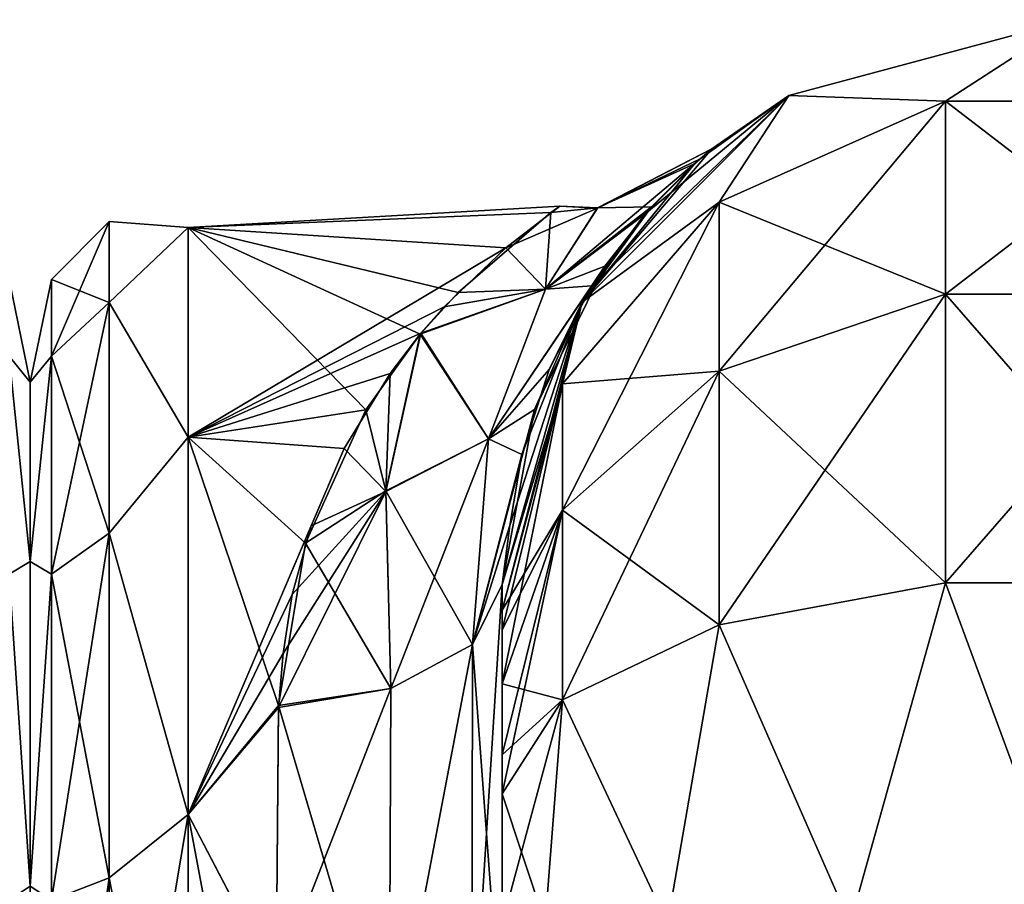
# Model space of a CAD drawing. Extents: x -23 to 470, y -2000 to 0.
# Tile 189 of 246: x 184 to 206, y -19 to 0. Entities that reach past the tile are written whole.
import ezdxf

# ---------------------------------------------------------------- set-up
doc = ezdxf.new("R2010")
doc.units = 0
doc.header["$LTSCALE"] = 68.916985
for name, color, linetype in [('147', 7, 'CONTINUOUS'), ('184', 7, 'CONTINUOUS'), ('218', 7, 'CONTINUOUS'), ('222', 7, 'CONTINUOUS'), ('223', 7, 'CONTINUOUS'), ('236', 7, 'CONTINUOUS'), ('237', 7, 'CONTINUOUS'), ('238', 7, 'CONTINUOUS'), ('246', 7, 'CONTINUOUS'), ('247', 7, 'CONTINUOUS'), ('248', 7, 'CONTINUOUS'), ('254', 7, 'CONTINUOUS')]:
    doc.layers.add(name, color=color, linetype=linetype)

msp = doc.modelspace()

# ---------------------------------------------------------------- linework, layer by layer
at = {"layer": '147', "linetype": 'CONTINUOUS'}
for points in [[(184, -8.022, 4.581), (184, -11.991, 12.803), (184, -47.978, 4.582), (184, -8.022, 4.581)], [(184, -8.022, -4.582), (184, -8.022, 4.581), (184, -47.978, -4.581), (184, -8.022, -4.582)], [(184, -47.978, -4.581), (184, -8.022, 4.581), (184, -47.978, 4.582), (184, -47.978, -4.581)], [(184, -11.991, -12.803), (184, -8.022, -4.582), (184, -44.009, -12.803), (184, -11.991, -12.803)], [(184, -44.009, -12.803), (184, -8.022, -4.582), (184, -47.978, -4.581), (184, -44.009, -12.803)], [(184, -11.991, 12.803), (184, -19.174, 18.494), (184, -44.009, 12.803), (184, -11.991, 12.803)], [(184, -47.978, 4.582), (184, -11.991, 12.803), (184, -44.009, 12.803), (184, -47.978, 4.582)], [(184, -19.173, -18.494), (184, -11.991, -12.803), (184, -36.826, -18.494), (184, -19.173, -18.494)], [(184, -36.826, -18.494), (184, -11.991, -12.803), (184, -44.009, -12.803), (184, -36.826, -18.494)]]:
    msp.add_3dface(points, dxfattribs=at)
at = {"layer": '184', "linetype": 'CONTINUOUS'}
for points in [[(184, -8.022, 4.581), (184, -8.022, -4.582), (183.532, -5.752, 0), (184, -8.022, 4.581)], [(183.532, -7.445, 8.514), (184, -8.022, 4.581), (183.532, -5.752, 0), (183.532, -7.445, 8.514)], [(183.532, -5.752, 0), (184, -8.022, -4.582), (183.532, -7.445, -8.514), (183.532, -5.752, 0)], [(184, -11.991, 12.803), (184, -8.022, 4.581), (183.532, -7.445, 8.514), (184, -11.991, 12.803)], [(183.532, -12.268, 15.732), (184, -11.991, 12.803), (183.532, -7.445, 8.514), (183.532, -12.268, 15.732)], [(184, -8.022, -4.582), (184, -11.991, -12.803), (183.532, -7.445, -8.514), (184, -8.022, -4.582)], [(183.532, -7.445, -8.514), (184, -11.991, -12.803), (183.532, -12.268, -15.732), (183.532, -7.445, -8.514)], [(184, -19.174, 18.494), (184, -11.991, 12.803), (183.532, -12.268, 15.732), (184, -19.174, 18.494)], [(184, -11.991, -12.803), (184, -19.173, -18.494), (183.532, -12.268, -15.732), (184, -11.991, -12.803)], [(183.532, -19.486, 20.555), (184, -19.174, 18.494), (183.532, -12.268, 15.732), (183.532, -19.486, 20.555)], [(183.532, -12.268, -15.732), (184, -19.173, -18.494), (183.532, -19.486, -20.555), (183.532, -12.268, -15.732)]]:
    msp.add_3dface(points, dxfattribs=at)
at = {"layer": '218', "linetype": 'CONTINUOUS'}
for points in [[(194.45, -12.5, 74.5), (194.45, -12.5, 24.51), (194.45, -55.841, 74.304), (194.45, -12.5, 74.5)], [(194.45, -55.841, 74.304), (194.45, -12.5, 24.51), (194.45, -51.872, 66.083), (194.45, -55.841, 74.304)], [(194.45, -51.872, 66.083), (194.45, -12.5, 24.51), (194.45, -51.871, 56.92), (194.45, -51.872, 66.083)], [(194.45, -51.871, 56.92), (194.45, -12.5, 24.51), (194.45, -55.84, 48.698), (194.45, -51.871, 56.92)], [(194.45, -55.84, 48.698), (194.45, -12.5, 24.51), (194.45, -22.687, 28.505), (194.45, -55.84, 48.698)], [(194.45, -13.067, 77.36), (194.45, -12.5, 74.5), (194.45, -63.021, 79.993), (194.45, -13.067, 77.36)], [(194.45, -63.021, 79.993), (194.45, -12.5, 74.5), (194.45, -55.841, 74.304), (194.45, -63.021, 79.993)], [(194.45, -63.189, -39.074), (194.45, -56.095, -33.616), (194.45, -12.5, -74.5), (194.45, -63.189, -39.074)], [(194.45, -12.5, -74.5), (194.45, -56.095, -33.616), (194.45, -22.687, -28.505), (194.45, -12.5, -74.5)], [(194.45, -63.021, -43.007), (194.45, -63.189, -39.074), (194.45, -12.5, -74.5), (194.45, -63.021, -43.007)], [(194.45, -55.841, -48.696), (194.45, -63.021, -43.007), (194.45, -12.5, -74.5), (194.45, -55.841, -48.696)], [(194.45, -51.872, -56.917), (194.45, -55.841, -48.696), (194.45, -12.5, -74.5), (194.45, -51.872, -56.917)], [(194.45, -51.871, -66.08), (194.45, -51.872, -56.917), (194.45, -12.5, -74.5), (194.45, -51.871, -66.08)], [(194.45, -55.84, -74.302), (194.45, -51.871, -66.08), (194.45, -12.5, -74.5), (194.45, -55.84, -74.302)], [(194.45, -13.067, -77.36), (194.45, -55.84, -74.302), (194.45, -12.5, -74.5), (194.45, -13.067, -77.36)], [(194.45, -12.5, -24.51), (194.45, -12.5, -74.5), (194.45, -22.687, -28.505), (194.45, -12.5, -24.51)], [(194.45, -13.5, 78.234), (194.45, -13.067, 77.36), (194.45, -63.021, 79.993), (194.45, -13.5, 78.234)], [(194.45, -13.5, -78.234), (194.45, -55.84, -74.302), (194.45, -13.067, -77.36), (194.45, -13.5, -78.234)], [(194.45, -14.695, 79.801), (194.45, -13.5, 78.234), (194.45, -63.021, 79.993), (194.45, -14.695, 79.801)], [(194.45, -14.695, -79.801), (194.45, -55.84, -74.302), (194.45, -13.5, -78.234), (194.45, -14.695, -79.801)], [(194.45, -16.266, 81), (194.45, -14.695, 79.801), (194.45, -63.021, 79.993), (194.45, -16.266, 81)], [(194.45, -63.02, -79.992), (194.45, -55.84, -74.302), (194.45, -14.695, -79.801), (194.45, -63.02, -79.992)], [(194.45, -16.266, -81), (194.45, -63.02, -79.992), (194.45, -14.695, -79.801), (194.45, -16.266, -81)], [(194.45, -17.135, 81.431), (194.45, -16.266, 81), (194.45, -71.85, 82), (194.45, -17.135, 81.431)], [(194.45, -71.85, 82), (194.45, -16.266, 81), (194.45, -63.021, 79.993), (194.45, -71.85, 82)], [(194.45, -17.135, -81.431), (194.45, -63.02, -79.992), (194.45, -16.266, -81), (194.45, -17.135, -81.431)], [(194.45, -20, 82), (194.45, -17.135, 81.431), (194.45, -71.85, 82), (194.45, -20, 82)], [(194.45, -20, -82), (194.45, -63.02, -79.992), (194.45, -17.135, -81.431), (194.45, -20, -82)]]:
    msp.add_3dface(points, dxfattribs=at)
at = {"layer": '222', "linetype": 'CONTINUOUS'}
for points in [[(184, -8.022, -4.581), (184, -11.991, -12.803), (184, -47.978, -4.582), (184, -8.022, -4.581)], [(184, -8.022, 4.582), (184, -8.022, -4.581), (184, -47.978, 4.581), (184, -8.022, 4.582)], [(184, -47.978, 4.581), (184, -8.022, -4.581), (184, -47.978, -4.582), (184, -47.978, 4.581)], [(184, -11.991, 12.803), (184, -8.022, 4.582), (184, -44.009, 12.803), (184, -11.991, 12.803)], [(184, -44.009, 12.803), (184, -8.022, 4.582), (184, -47.978, 4.581), (184, -44.009, 12.803)], [(184, -11.991, -12.803), (184, -19.174, -18.494), (184, -44.009, -12.803), (184, -11.991, -12.803)], [(184, -47.978, -4.582), (184, -11.991, -12.803), (184, -44.009, -12.803), (184, -47.978, -4.582)], [(184, -19.173, 18.494), (184, -11.991, 12.803), (184, -36.826, 18.494), (184, -19.173, 18.494)], [(184, -36.826, 18.494), (184, -11.991, 12.803), (184, -44.009, 12.803), (184, -36.826, 18.494)]]:
    msp.add_3dface(points, dxfattribs=at)
at = {"layer": '223', "linetype": 'CONTINUOUS'}
for points in [[(195.53, -4.266, -3.566), (187.5, -4.602, 5.341), (195.725, -4.13, 2.491), (195.53, -4.266, -3.566)], [(195.725, -4.13, 2.491), (187.5, -4.602, 5.341), (194.533, -5.05, 7.022), (195.725, -4.13, 2.491)], [(187.5, -4.602, -5.341), (187.5, -4.602, 5.341), (195.53, -4.266, -3.566), (187.5, -4.602, -5.341)], [(193.475, -6.035, -9.671), (187.5, -4.602, -5.341), (195.53, -4.266, -3.566), (193.475, -6.035, -9.671)], [(187.5, -4.602, 5.341), (187.5, -9.236, 14.964), (194.533, -5.05, 7.022), (187.5, -4.602, 5.341)], [(187.5, -9.236, -14.964), (187.5, -4.602, -5.341), (191.434, -8.635, -14.178), (187.5, -9.236, -14.964)], [(191.434, -8.635, -14.178), (187.5, -4.602, -5.341), (192.638, -6.959, -11.545), (191.434, -8.635, -14.178)], [(192.638, -6.959, -11.545), (187.5, -4.602, -5.341), (193.475, -6.035, -9.671), (192.638, -6.959, -11.545)], [(194.533, -5.05, 7.022), (187.5, -9.236, 14.964), (193.166, -6.357, 10.371), (194.533, -5.05, 7.022)], [(193.166, -6.357, 10.371), (187.5, -9.236, 14.964), (192.651, -6.941, 11.512), (193.166, -6.357, 10.371)], [(192.651, -6.941, 11.512), (187.5, -9.236, 14.964), (191.968, -7.827, 13.001), (192.651, -6.941, 11.512)], [(191.968, -7.827, 13.001), (187.5, -9.236, 14.964), (190.955, -9.487, 15.273), (191.968, -7.827, 13.001)], [(190.095, -11.582, -17.506), (187.5, -9.236, -14.964), (191.434, -8.635, -14.178), (190.095, -11.582, -17.506)], [(187.5, -9.236, 14.964), (187.5, -17.587, 21.623), (190.955, -9.487, 15.273), (187.5, -9.236, 14.964)], [(187.5, -17.587, -21.623), (187.5, -9.236, -14.964), (189.5, -15.179, -20.289), (187.5, -17.587, -21.623)], [(189.5, -15.179, -20.289), (187.5, -9.236, -14.964), (190.095, -11.582, -17.506), (189.5, -15.179, -20.289)], [(190.955, -9.487, 15.273), (187.5, -17.587, 21.623), (190.222, -11.198, 17.138), (190.955, -9.487, 15.273)], [(190.222, -11.198, 17.138), (187.5, -17.587, 21.623), (189.802, -12.723, 18.51), (190.222, -11.198, 17.138)], [(189.802, -12.723, 18.51), (187.5, -17.587, 21.623), (189.604, -14.028, 19.513), (189.802, -12.723, 18.51)], [(189.604, -14.028, 19.513), (187.5, -17.587, 21.623), (189.499, -15.223, 20.316), (189.604, -14.028, 19.513)], [(189.447, -21.322, -23.052), (187.5, -17.587, -21.623), (189.5, -15.179, -20.289), (189.447, -21.322, -23.052)], [(189.499, -15.223, 20.316), (187.5, -17.587, 21.623), (189.447, -21.313, 23.05), (189.499, -15.223, 20.316)], [(187.5, -17.587, 21.623), (187.5, -28, 24), (189.447, -21.313, 23.05), (187.5, -17.587, 21.623)], [(187.5, -28, -24), (187.5, -17.587, -21.623), (189.45, -28, -24), (187.5, -28, -24)], [(189.45, -28, -24), (187.5, -17.587, -21.623), (189.447, -21.322, -23.052), (189.45, -28, -24)]]:
    msp.add_3dface(points, dxfattribs=at)
at = {"layer": '236', "linetype": 'CONTINUOUS'}
for points in [[(200.8, -1.675, -74.5), (207.05, 0, -74.5), (204.268, -1.806, -82.019), (200.8, -1.675, -74.5)], [(204.268, -1.806, -82.019), (207.05, 0, -74.5), (209.832, -1.806, -82.019), (204.268, -1.806, -82.019)], [(196.225, -6.25, -74.5), (200.8, -1.675, -74.5), (199.256, -4.037, -81.098), (196.225, -6.25, -74.5)], [(199.256, -4.037, -81.098), (200.8, -1.675, -74.5), (204.268, -1.806, -82.019), (199.256, -4.037, -81.098)], [(199.256, -4.037, -81.098), (204.268, -1.806, -82.019), (199.256, -7.781, -86.709), (199.256, -4.037, -81.098)], [(204.268, -1.806, -82.019), (204.268, -6.074, -88.415), (199.256, -7.781, -86.709), (204.268, -1.806, -82.019)], [(204.268, -1.806, -82.019), (209.832, -1.806, -82.019), (204.268, -6.074, -88.415), (204.268, -1.806, -82.019)], [(209.832, -1.806, -82.019), (209.832, -6.074, -88.415), (204.268, -6.074, -88.415), (209.832, -1.806, -82.019)], [(195.788, -8.056, -79.436), (196.225, -6.25, -74.5), (199.256, -4.037, -81.098), (195.788, -8.056, -79.436)], [(195.788, -8.056, -79.436), (199.256, -4.037, -81.098), (195.788, -10.858, -83.635), (195.788, -8.056, -79.436)], [(199.256, -4.037, -81.098), (199.256, -7.781, -86.709), (195.788, -10.858, -83.635), (199.256, -4.037, -81.098)], [(204.268, -12.466, -92.688), (199.256, -13.39, -90.458), (204.268, -6.074, -88.415), (204.268, -12.466, -92.688)], [(204.268, -6.074, -88.415), (199.256, -13.39, -90.458), (199.256, -7.781, -86.709), (204.268, -6.074, -88.415)], [(209.832, -12.466, -92.688), (204.268, -12.466, -92.688), (209.832, -6.074, -88.415), (209.832, -12.466, -92.688)], [(209.832, -6.074, -88.415), (204.268, -12.466, -92.688), (204.268, -6.074, -88.415), (209.832, -6.074, -88.415)], [(194.45, -13.067, -77.36), (194.45, -12.5, -74.5), (196.225, -6.25, -74.5), (194.45, -13.067, -77.36)], [(194.45, -13.067, -77.36), (196.225, -6.25, -74.5), (195.788, -8.056, -79.436), (194.45, -13.067, -77.36)], [(199.256, -13.39, -90.458), (195.788, -15.054, -86.44), (199.256, -7.781, -86.709), (199.256, -13.39, -90.458)], [(199.256, -7.781, -86.709), (195.788, -15.054, -86.44), (195.788, -10.858, -83.635), (199.256, -7.781, -86.709)], [(194.45, -14.695, -79.801), (194.45, -13.5, -78.234), (195.788, -8.056, -79.436), (194.45, -14.695, -79.801)], [(194.45, -14.695, -79.801), (195.788, -8.056, -79.436), (195.788, -10.858, -83.635), (194.45, -14.695, -79.801)], [(194.45, -13.5, -78.234), (194.45, -13.067, -77.36), (195.788, -8.056, -79.436), (194.45, -13.5, -78.234)], [(194.45, -17.135, -81.431), (194.45, -16.266, -81), (195.788, -10.858, -83.635), (194.45, -17.135, -81.431)], [(195.788, -15.054, -86.44), (194.45, -17.135, -81.431), (195.788, -10.858, -83.635), (195.788, -15.054, -86.44)], [(194.45, -16.266, -81), (194.45, -14.695, -79.801), (195.788, -10.858, -83.635), (194.45, -16.266, -81)], [(204.268, -12.466, -92.688), (202.16, -20, -93.546), (199.256, -13.39, -90.458), (204.268, -12.466, -92.688)], [(207.05, -20, -94.5), (202.16, -20, -93.546), (204.268, -12.466, -92.688), (207.05, -20, -94.5)], [(209.832, -12.466, -92.688), (207.05, -20, -94.5), (204.268, -12.466, -92.688), (209.832, -12.466, -92.688)], [(199.256, -13.39, -90.458), (198.111, -20, -90.839), (195.788, -15.054, -86.44), (199.256, -13.39, -90.458)], [(202.16, -20, -93.546), (198.111, -20, -90.839), (199.256, -13.39, -90.458), (202.16, -20, -93.546)], [(194.45, -20, -82), (194.45, -17.135, -81.431), (195.788, -15.054, -86.44), (194.45, -20, -82)], [(195.402, -20, -86.784), (194.45, -20, -82), (195.788, -15.054, -86.44), (195.402, -20, -86.784)], [(198.111, -20, -90.839), (195.402, -20, -86.784), (195.788, -15.054, -86.44), (198.111, -20, -90.839)]]:
    msp.add_3dface(points, dxfattribs=at)
at = {"layer": '237', "linetype": 'CONTINUOUS'}
for points in [[(207.05, 0, -74.5), (200.8, -1.675, -74.5), (207.05, 0, 74.5), (207.05, 0, -74.5)], [(207.05, 0, 74.5), (200.8, -1.675, -74.5), (200.8, -1.675, 74.5), (207.05, 0, 74.5)], [(200.8, -1.675, -74.5), (196.225, -6.25, -74.5), (199.093, -2.86, -0.044), (200.8, -1.675, -74.5)], [(200.8, -1.675, 74.5), (196.439, -5.893, 15.114), (196.225, -6.25, 74.5), (200.8, -1.675, 74.5)], [(197.61, -4.307, 10.657), (196.439, -5.893, 15.114), (200.8, -1.675, 74.5), (197.61, -4.307, 10.657)], [(198.836, -3.078, 4.241), (197.61, -4.307, 10.657), (200.8, -1.675, 74.5), (198.836, -3.078, 4.241)], [(199.093, -2.86, -0.044), (198.836, -3.078, 4.241), (200.8, -1.675, 74.5), (199.093, -2.86, -0.044)], [(200.8, -1.675, -74.5), (199.093, -2.86, -0.044), (200.8, -1.675, 74.5), (200.8, -1.675, -74.5)], [(199.093, -2.86, -0.044), (196.225, -6.25, -74.5), (198.712, -3.187, -5.122), (199.093, -2.86, -0.044)], [(198.712, -3.187, -5.122), (196.225, -6.25, -74.5), (197.756, -4.141, -10.05), (198.712, -3.187, -5.122)], [(197.756, -4.141, -10.05), (196.225, -6.25, -74.5), (196.726, -5.452, -14.056), (197.756, -4.141, -10.05)], [(196.726, -5.452, -14.056), (196.225, -6.25, -74.5), (195.166, -8.626, -20.081), (196.726, -5.452, -14.056)], [(196.439, -5.893, 15.114), (195.491, -7.743, 18.706), (196.225, -6.25, 74.5), (196.439, -5.893, 15.114)], [(194.45, -12.5, 24.51), (194.45, -12.5, 74.5), (196.225, -6.25, 74.5), (194.45, -12.5, 24.51)], [(194.618, -11.196, 23.256), (194.45, -12.5, 24.51), (196.225, -6.25, 74.5), (194.618, -11.196, 23.256)], [(196.225, -6.25, -74.5), (194.45, -12.5, -74.5), (195.166, -8.626, -20.081), (196.225, -6.25, -74.5)], [(194.886, -9.62, 21.436), (194.618, -11.196, 23.256), (196.225, -6.25, 74.5), (194.886, -9.62, 21.436)], [(195.491, -7.743, 18.706), (194.886, -9.62, 21.436), (196.225, -6.25, 74.5), (195.491, -7.743, 18.706)], [(194.45, -12.5, -74.5), (194.45, -12.5, -24.51), (195.166, -8.626, -20.081), (194.45, -12.5, -74.5)]]:
    msp.add_3dface(points, dxfattribs=at)
at = {"layer": '238', "linetype": 'CONTINUOUS'}
for points in [[(207.05, 0, 74.5), (200.8, -1.675, 74.5), (204.268, -1.806, 82.019), (207.05, 0, 74.5)], [(209.832, -1.806, 82.019), (207.05, 0, 74.5), (204.268, -1.806, 82.019), (209.832, -1.806, 82.019)], [(200.8, -1.675, 74.5), (196.225, -6.25, 74.5), (199.256, -4.037, 81.098), (200.8, -1.675, 74.5)], [(204.268, -1.806, 82.019), (200.8, -1.675, 74.5), (199.256, -4.037, 81.098), (204.268, -1.806, 82.019)], [(204.268, -1.806, 82.019), (199.256, -4.037, 81.098), (204.268, -6.074, 88.415), (204.268, -1.806, 82.019)], [(209.832, -1.806, 82.019), (204.268, -1.806, 82.019), (209.832, -6.074, 88.415), (209.832, -1.806, 82.019)], [(209.832, -6.074, 88.415), (204.268, -1.806, 82.019), (204.268, -6.074, 88.415), (209.832, -6.074, 88.415)], [(199.256, -4.037, 81.098), (196.225, -6.25, 74.5), (195.788, -8.056, 79.436), (199.256, -4.037, 81.098)], [(199.256, -4.037, 81.098), (195.788, -8.056, 79.436), (199.256, -7.781, 86.709), (199.256, -4.037, 81.098)], [(204.268, -6.074, 88.415), (199.256, -4.037, 81.098), (199.256, -7.781, 86.709), (204.268, -6.074, 88.415)], [(204.268, -12.466, 92.688), (204.268, -6.074, 88.415), (199.256, -7.781, 86.709), (204.268, -12.466, 92.688)], [(204.268, -12.466, 92.688), (209.832, -12.466, 92.688), (204.268, -6.074, 88.415), (204.268, -12.466, 92.688)], [(209.832, -12.466, 92.688), (209.832, -6.074, 88.415), (204.268, -6.074, 88.415), (209.832, -12.466, 92.688)], [(196.225, -6.25, 74.5), (194.45, -12.5, 74.5), (195.788, -8.056, 79.436), (196.225, -6.25, 74.5)], [(199.256, -13.39, 90.458), (199.256, -7.781, 86.709), (195.788, -10.858, 83.635), (199.256, -13.39, 90.458)], [(199.256, -7.781, 86.709), (195.788, -8.056, 79.436), (195.788, -10.858, 83.635), (199.256, -7.781, 86.709)], [(199.256, -13.39, 90.458), (204.268, -12.466, 92.688), (199.256, -7.781, 86.709), (199.256, -13.39, 90.458)], [(194.45, -12.5, 74.5), (194.45, -13.067, 77.36), (195.788, -8.056, 79.436), (194.45, -12.5, 74.5)], [(195.788, -8.056, 79.436), (194.45, -13.067, 77.36), (195.788, -10.858, 83.635), (195.788, -8.056, 79.436)], [(194.45, -13.067, 77.36), (194.45, -13.5, 78.234), (195.788, -10.858, 83.635), (194.45, -13.067, 77.36)], [(194.45, -13.5, 78.234), (194.45, -14.695, 79.801), (195.788, -10.858, 83.635), (194.45, -13.5, 78.234)], [(194.45, -14.695, 79.801), (195.788, -15.054, 86.44), (195.788, -10.858, 83.635), (194.45, -14.695, 79.801)], [(195.788, -15.054, 86.44), (199.256, -13.39, 90.458), (195.788, -10.858, 83.635), (195.788, -15.054, 86.44)], [(199.256, -13.39, 90.458), (202.16, -20, 93.546), (204.268, -12.466, 92.688), (199.256, -13.39, 90.458)], [(202.16, -20, 93.546), (207.05, -20, 94.5), (204.268, -12.466, 92.688), (202.16, -20, 93.546)], [(204.268, -12.466, 92.688), (207.05, -20, 94.5), (209.832, -12.466, 92.688), (204.268, -12.466, 92.688)], [(195.788, -15.054, 86.44), (198.111, -20, 90.839), (199.256, -13.39, 90.458), (195.788, -15.054, 86.44)], [(198.111, -20, 90.839), (202.16, -20, 93.546), (199.256, -13.39, 90.458), (198.111, -20, 90.839)], [(194.45, -14.695, 79.801), (194.45, -16.266, 81), (195.788, -15.054, 86.44), (194.45, -14.695, 79.801)], [(194.45, -16.266, 81), (194.45, -17.135, 81.431), (195.788, -15.054, 86.44), (194.45, -16.266, 81)], [(194.45, -17.135, 81.431), (195.402, -20, 86.784), (195.788, -15.054, 86.44), (194.45, -17.135, 81.431)], [(195.402, -20, 86.784), (198.111, -20, 90.839), (195.788, -15.054, 86.44), (195.402, -20, 86.784)], [(194.45, -17.135, 81.431), (194.45, -20, 82), (195.402, -20, 86.784), (194.45, -17.135, 81.431)]]:
    msp.add_3dface(points, dxfattribs=at)
at = {"layer": '246', "linetype": 'CONTINUOUS'}
for points in [[(194.45, -12.5, -24.51), (194.45, -22.687, -28.505), (193.793, -13.825, -22.416), (194.45, -12.5, -24.51)], [(193.793, -13.825, -22.416), (193.781, -23.159, -26.055), (191.947, -23.494, -24.253), (193.793, -13.825, -22.416)], [(191.985, -14.803, -20.868), (193.793, -13.825, -22.416), (191.947, -23.494, -24.253), (191.985, -14.803, -20.868)], [(193.793, -13.825, -22.416), (194.45, -22.687, -28.505), (193.781, -23.159, -26.055), (193.793, -13.825, -22.416)], [(189.5, -15.179, -20.289), (191.985, -14.803, -20.868), (191.947, -23.494, -24.253), (189.5, -15.179, -20.289)], [(189.447, -21.322, -23.052), (189.5, -15.179, -20.289), (191.947, -23.494, -24.253), (189.447, -21.322, -23.052)]]:
    msp.add_3dface(points, dxfattribs=at)
at = {"layer": '247', "linetype": 'CONTINUOUS'}
for points in [[(198.836, -3.078, 4.241), (199.093, -2.86, -0.044), (196.563, -4.168, 3.616), (198.836, -3.078, 4.241)], [(199.093, -2.86, -0.044), (198.712, -3.187, -5.122), (196.563, -4.167, -3.609), (199.093, -2.86, -0.044)], [(196.563, -4.168, 3.616), (199.093, -2.86, -0.044), (196.563, -4.167, -3.609), (196.563, -4.168, 3.616)], [(197.61, -4.307, 10.657), (198.836, -3.078, 4.241), (195.413, -5.966, 10.687), (197.61, -4.307, 10.657)], [(195.413, -5.966, 10.687), (198.836, -3.078, 4.241), (196.563, -4.168, 3.616), (195.413, -5.966, 10.687)], [(198.712, -3.187, -5.122), (197.756, -4.141, -10.05), (196.563, -4.167, -3.609), (198.712, -3.187, -5.122)], [(195.725, -4.13, 2.491), (194.533, -5.05, 7.022), (196.563, -4.168, 3.616), (195.725, -4.13, 2.491)], [(197.756, -4.141, -10.05), (196.726, -5.452, -14.056), (195.413, -5.964, -10.683), (197.756, -4.141, -10.05)], [(196.563, -4.167, -3.609), (197.756, -4.141, -10.05), (195.413, -5.964, -10.683), (196.563, -4.167, -3.609)], [(195.53, -4.266, -3.566), (195.725, -4.13, 2.491), (196.563, -4.167, -3.609), (195.53, -4.266, -3.566)], [(195.725, -4.13, 2.491), (196.563, -4.168, 3.616), (196.563, -4.167, -3.609), (195.725, -4.13, 2.491)], [(193.475, -6.035, -9.671), (195.53, -4.266, -3.566), (195.413, -5.964, -10.683), (193.475, -6.035, -9.671)], [(194.533, -5.05, 7.022), (195.413, -5.966, 10.687), (196.563, -4.168, 3.616), (194.533, -5.05, 7.022)], [(195.53, -4.266, -3.566), (196.563, -4.167, -3.609), (195.413, -5.964, -10.683), (195.53, -4.266, -3.566)], [(196.439, -5.893, 15.114), (197.61, -4.307, 10.657), (195.413, -5.966, 10.687), (196.439, -5.893, 15.114)], [(194.533, -5.05, 7.022), (193.166, -6.357, 10.371), (195.413, -5.966, 10.687), (194.533, -5.05, 7.022)], [(196.726, -5.452, -14.056), (195.166, -8.626, -20.081), (194.15, -9.273, -17.139), (196.726, -5.452, -14.056)], [(195.413, -5.964, -10.683), (196.726, -5.452, -14.056), (194.15, -9.273, -17.139), (195.413, -5.964, -10.683)], [(192.638, -6.959, -11.545), (193.475, -6.035, -9.671), (195.413, -5.964, -10.683), (192.638, -6.959, -11.545)], [(192.638, -6.959, -11.545), (195.413, -5.964, -10.683), (194.15, -9.273, -17.139), (192.638, -6.959, -11.545)], [(193.166, -6.357, 10.371), (192.651, -6.941, 11.512), (195.413, -5.966, 10.687), (193.166, -6.357, 10.371)], [(192.651, -6.941, 11.512), (194.15, -9.275, 17.141), (195.413, -5.966, 10.687), (192.651, -6.941, 11.512)], [(195.491, -7.743, 18.706), (196.439, -5.893, 15.114), (194.15, -9.275, 17.141), (195.491, -7.743, 18.706)], [(194.15, -9.275, 17.141), (196.439, -5.893, 15.114), (195.413, -5.966, 10.687), (194.15, -9.275, 17.141)], [(191.434, -8.635, -14.178), (192.638, -6.959, -11.545), (191.872, -10.43, -16.629), (191.434, -8.635, -14.178)], [(192.651, -6.941, 11.512), (191.968, -7.827, 13.001), (191.871, -10.443, 16.644), (192.651, -6.941, 11.512)], [(194.15, -9.275, 17.141), (192.651, -6.941, 11.512), (191.871, -10.443, 16.644), (194.15, -9.275, 17.141)], [(192.638, -6.959, -11.545), (194.15, -9.273, -17.139), (191.872, -10.43, -16.629), (192.638, -6.959, -11.545)], [(191.968, -7.827, 13.001), (190.955, -9.487, 15.273), (191.871, -10.443, 16.644), (191.968, -7.827, 13.001)], [(194.886, -9.62, 21.436), (195.491, -7.743, 18.706), (194.15, -9.275, 17.141), (194.886, -9.62, 21.436)], [(190.095, -11.582, -17.506), (191.434, -8.635, -14.178), (191.872, -10.43, -16.629), (190.095, -11.582, -17.506)], [(195.166, -8.626, -20.081), (194.45, -12.5, -24.51), (193.793, -13.825, -22.416), (195.166, -8.626, -20.081)], [(195.166, -8.626, -20.081), (193.793, -13.825, -22.416), (194.15, -9.273, -17.139), (195.166, -8.626, -20.081)], [(191.985, -14.803, 20.868), (194.15, -9.275, 17.141), (191.871, -10.443, 16.644), (191.985, -14.803, 20.868)], [(194.15, -9.273, -17.139), (193.793, -13.825, -22.416), (191.872, -10.43, -16.629), (194.15, -9.273, -17.139)], [(193.793, -13.825, 22.415), (194.15, -9.275, 17.141), (191.985, -14.803, 20.868), (193.793, -13.825, 22.415)], [(193.793, -13.825, 22.415), (194.886, -9.62, 21.436), (194.15, -9.275, 17.141), (193.793, -13.825, 22.415)], [(190.955, -9.487, 15.273), (190.222, -11.198, 17.138), (191.871, -10.443, 16.644), (190.955, -9.487, 15.273)], [(194.618, -11.196, 23.256), (194.886, -9.62, 21.436), (193.793, -13.825, 22.415), (194.618, -11.196, 23.256)], [(189.604, -14.028, 19.513), (189.499, -15.223, 20.316), (191.871, -10.443, 16.644), (189.604, -14.028, 19.513)], [(191.871, -10.443, 16.644), (189.499, -15.223, 20.316), (191.985, -14.803, 20.868), (191.871, -10.443, 16.644)], [(189.802, -12.723, 18.51), (189.604, -14.028, 19.513), (191.871, -10.443, 16.644), (189.802, -12.723, 18.51)], [(190.222, -11.198, 17.138), (189.802, -12.723, 18.51), (191.871, -10.443, 16.644), (190.222, -11.198, 17.138)], [(191.985, -14.803, -20.868), (190.095, -11.582, -17.506), (191.872, -10.43, -16.629), (191.985, -14.803, -20.868)], [(193.793, -13.825, -22.416), (191.985, -14.803, -20.868), (191.872, -10.43, -16.629), (193.793, -13.825, -22.416)], [(194.45, -12.5, 24.51), (194.618, -11.196, 23.256), (193.793, -13.825, 22.415), (194.45, -12.5, 24.51)], [(189.5, -15.179, -20.289), (190.095, -11.582, -17.506), (191.985, -14.803, -20.868), (189.5, -15.179, -20.289)]]:
    msp.add_3dface(points, dxfattribs=at)
at = {"layer": '248', "linetype": 'CONTINUOUS'}
for points in [[(194.45, -22.687, 28.505), (194.45, -12.5, 24.51), (193.781, -23.159, 26.055), (194.45, -22.687, 28.505)], [(194.45, -12.5, 24.51), (193.793, -13.825, 22.415), (193.781, -23.159, 26.055), (194.45, -12.5, 24.51)], [(193.793, -13.825, 22.415), (191.985, -14.803, 20.868), (191.947, -23.493, 24.253), (193.793, -13.825, 22.415)], [(193.781, -23.159, 26.055), (193.793, -13.825, 22.415), (191.947, -23.493, 24.253), (193.781, -23.159, 26.055)], [(189.499, -15.223, 20.316), (189.447, -21.313, 23.05), (191.985, -14.803, 20.868), (189.499, -15.223, 20.316)], [(191.985, -14.803, 20.868), (189.447, -21.313, 23.05), (191.947, -23.493, 24.253), (191.985, -14.803, 20.868)]]:
    msp.add_3dface(points, dxfattribs=at)
at = {"layer": '254', "linetype": 'CONTINUOUS'}
for points in [[(184.468, -5.752, 0), (184.468, -7.445, 8.514), (185.75, -4.469, 0), (184.468, -5.752, 0)], [(185.75, -6.26, -9.005), (184.468, -5.752, 0), (185.75, -4.469, 0), (185.75, -6.26, -9.005)], [(185.75, -4.469, 0), (184.468, -7.445, 8.514), (185.75, -6.26, 9.005), (185.75, -4.469, 0)], [(187.5, -4.602, 5.341), (187.5, -4.602, -5.341), (185.75, -4.469, 0), (187.5, -4.602, 5.341)], [(187.5, -4.602, 5.341), (185.75, -4.469, 0), (185.75, -6.26, 9.005), (187.5, -4.602, 5.341)], [(187.5, -4.602, -5.341), (185.75, -6.26, -9.005), (185.75, -4.469, 0), (187.5, -4.602, -5.341)], [(187.5, -9.236, 14.964), (187.5, -4.602, 5.341), (185.75, -6.26, 9.005), (187.5, -9.236, 14.964)], [(187.5, -4.602, -5.341), (187.5, -9.236, -14.964), (185.75, -6.26, -9.005), (187.5, -4.602, -5.341)], [(184, -8.022, -4.581), (184, -8.022, 4.582), (184.468, -5.752, 0), (184, -8.022, -4.581)], [(184.468, -7.445, -8.514), (184, -8.022, -4.581), (184.468, -5.752, 0), (184.468, -7.445, -8.514)], [(184.468, -5.752, 0), (184, -8.022, 4.582), (184.468, -7.445, 8.514), (184.468, -5.752, 0)], [(184.468, -7.445, -8.514), (184.468, -5.752, 0), (185.75, -6.26, -9.005), (184.468, -7.445, -8.514)], [(185.75, -11.361, -16.639), (184.468, -7.445, -8.514), (185.75, -6.26, -9.005), (185.75, -11.361, -16.639)], [(184.468, -7.445, 8.514), (184.468, -12.268, 15.732), (185.75, -6.26, 9.005), (184.468, -7.445, 8.514)], [(185.75, -6.26, 9.005), (184.468, -12.268, 15.732), (185.75, -11.361, 16.639), (185.75, -6.26, 9.005)], [(187.5, -9.236, 14.964), (185.75, -6.26, 9.005), (185.75, -11.361, 16.639), (187.5, -9.236, 14.964)], [(187.5, -9.236, -14.964), (185.75, -11.361, -16.639), (185.75, -6.26, -9.005), (187.5, -9.236, -14.964)], [(184, -11.991, -12.803), (184, -8.022, -4.581), (184.468, -7.445, -8.514), (184, -11.991, -12.803)], [(184.468, -12.268, -15.732), (184, -11.991, -12.803), (184.468, -7.445, -8.514), (184.468, -12.268, -15.732)], [(184, -8.022, 4.582), (184, -11.991, 12.803), (184.468, -7.445, 8.514), (184, -8.022, 4.582)], [(184.468, -7.445, 8.514), (184, -11.991, 12.803), (184.468, -12.268, 15.732), (184.468, -7.445, 8.514)], [(184.468, -12.268, -15.732), (184.468, -7.445, -8.514), (185.75, -11.361, -16.639), (184.468, -12.268, -15.732)], [(187.5, -17.587, 21.623), (187.5, -9.236, 14.964), (185.75, -11.361, 16.639), (187.5, -17.587, 21.623)], [(187.5, -9.236, -14.964), (187.5, -17.587, -21.623), (185.75, -11.361, -16.639), (187.5, -9.236, -14.964)], [(185.75, -18.995, -21.74), (184.468, -12.268, -15.732), (185.75, -11.361, -16.639), (185.75, -18.995, -21.74)], [(184.468, -12.268, 15.732), (184.468, -19.486, 20.555), (185.75, -11.361, 16.639), (184.468, -12.268, 15.732)], [(185.75, -11.361, 16.639), (184.468, -19.486, 20.555), (185.75, -18.995, 21.74), (185.75, -11.361, 16.639)], [(187.5, -17.587, 21.623), (185.75, -11.361, 16.639), (185.75, -18.995, 21.74), (187.5, -17.587, 21.623)], [(187.5, -17.587, -21.623), (185.75, -18.995, -21.74), (185.75, -11.361, -16.639), (187.5, -17.587, -21.623)], [(184, -19.174, -18.494), (184, -11.991, -12.803), (184.468, -12.268, -15.732), (184, -19.174, -18.494)], [(184, -11.991, 12.803), (184, -19.173, 18.494), (184.468, -12.268, 15.732), (184, -11.991, 12.803)], [(184.468, -19.486, -20.555), (184, -19.174, -18.494), (184.468, -12.268, -15.732), (184.468, -19.486, -20.555)], [(184.468, -12.268, 15.732), (184, -19.173, 18.494), (184.468, -19.486, 20.555), (184.468, -12.268, 15.732)], [(184.468, -19.486, -20.555), (184.468, -12.268, -15.732), (185.75, -18.995, -21.74), (184.468, -19.486, -20.555)], [(187.5, -28, 24), (187.5, -17.587, 21.623), (185.75, -28, 23.531), (187.5, -28, 24)], [(187.5, -17.587, 21.623), (185.75, -18.995, 21.74), (185.75, -28, 23.531), (187.5, -17.587, 21.623)], [(187.5, -17.587, -21.623), (187.5, -28, -24), (185.75, -18.995, -21.74), (187.5, -17.587, -21.623)], [(185.75, -28, -23.531), (184.468, -19.486, -20.555), (185.75, -18.995, -21.74), (185.75, -28, -23.531)], [(184.468, -19.486, 20.555), (184.468, -28, 22.248), (185.75, -18.995, 21.74), (184.468, -19.486, 20.555)], [(185.75, -18.995, 21.74), (184.468, -28, 22.248), (185.75, -28, 23.531), (185.75, -18.995, 21.74)], [(187.5, -28, -24), (185.75, -28, -23.531), (185.75, -18.995, -21.74), (187.5, -28, -24)]]:
    msp.add_3dface(points, dxfattribs=at)

doc.saveas('drawing.dxf')
